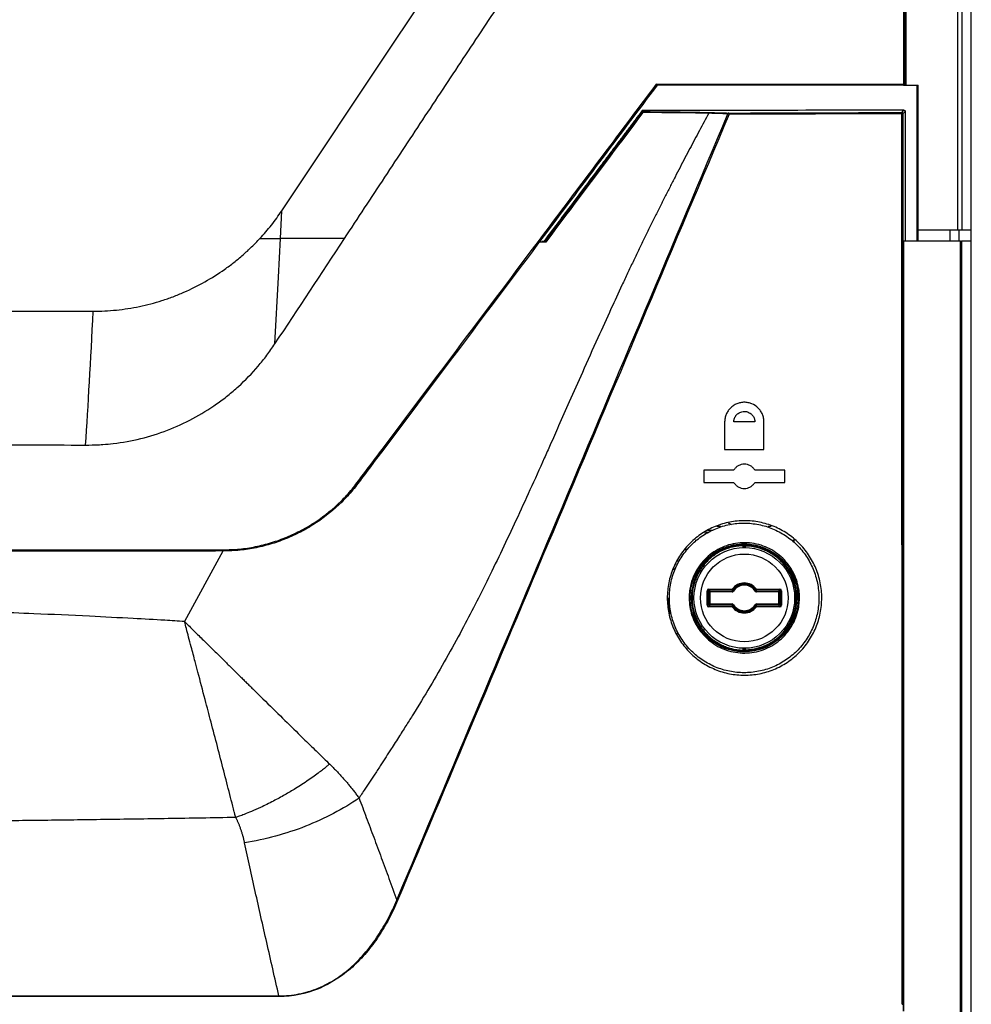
# Model space of a CAD drawing. Header units: millimetres. Extents: x 11 to 939, y -289 to 1138.
# Tile 53 of 86: x 592 to 651, y 389 to 450. Entities that reach past the tile are written whole.
import ezdxf

# ---------------------------------------------------------------- set-up
doc = ezdxf.new("R2010")
doc.units = ezdxf.units.MM

msp = doc.modelspace()

# ---------------------------------------------------------------- linework, layer by layer
at = {"color": 7, "linetype": 'Continuous', "lineweight": 25}
for p, q in [((650.712, 436.724), (650.712, 624.224)), ((646.593, 445.655), (646.538, 445.655)), ((646.613, 445.73), (646.668, 445.73)), ((630.418, 444.099), (630.453, 444.03)), ((646.419, 443.974), (646.559, 444.114)), ((646.634, 444.04), (646.494, 443.899)), ((629.56, 443.298), (629.56, 443.297)), ((608.098, 436.205), (608.186, 437.914)), ((647.421, 436.724), (647.421, 436.042)), ((649.395, 436.724), (649.395, 436.042)), ((649.961, 436.042), (649.961, 436.724)), ((650.712, 436.724), (650.12, 436.724)), ((650.712, 436.042), (650.712, 436.724)), ((624.464, 435.982), (624.063, 435.981)), ((624.232, 436.205), (624.232, 436.205)), ((624.232, 436.042), (624.446, 436.042)), ((650.712, 436.042), (650.111, 436.042)), ((650.712, 224.541), (650.712, 436.042)), ((568.331, 431.719), (596.537, 431.719)), ((635.27, 418.441), (635.013, 418.441)), ((638.373, 418.441), (638.189, 418.441)), ((634.798, 418.191), (634.462, 418.191)), ((633.674, 417.606), (633.724, 417.606)), ((636.642, 417.312), (636.643, 417.262)), ((636.693, 417.261), (636.693, 417.146)), ((636.711, 417.243), (636.693, 417.261)), ((636.711, 417.243), (636.761, 417.243)), ((636.744, 417.311), (636.762, 417.293)), ((639.701, 417.606), (639.751, 417.606)), ((634.414, 413.594), (634.414, 414.49)), ((634.414, 414.49), (634.464, 414.49)), ((634.464, 414.49), (634.514, 414.54)), ((634.464, 414.49), (634.464, 413.594)), ((634.539, 414.415), (634.464, 414.49)), ((634.514, 414.59), (635.968, 414.59)), ((634.514, 414.59), (634.514, 414.54)), ((635.968, 414.54), (634.514, 414.54)), ((634.514, 414.54), (634.589, 414.465)), ((634.539, 413.669), (634.539, 414.415)), ((634.539, 414.415), (634.589, 414.415)), ((634.589, 414.465), (635.962, 414.465)), ((634.589, 414.465), (634.589, 414.415)), ((635.962, 414.415), (634.589, 414.415)), ((634.589, 414.415), (634.589, 413.669)), ((635.962, 414.415), (635.962, 414.465)), ((636.009, 414.561), (635.968, 414.59)), ((635.968, 414.54), (635.968, 414.59)), ((636.047, 414.462), (636.005, 414.489)), ((637.377, 414.462), (637.42, 414.489)), ((637.416, 414.561), (637.456, 414.59)), ((637.456, 414.59), (638.911, 414.59)), ((637.456, 414.59), (637.456, 414.54)), ((638.911, 414.54), (637.456, 414.54)), ((637.462, 414.465), (638.835, 414.465)), ((637.462, 414.465), (637.462, 414.415)), ((638.835, 414.415), (637.462, 414.415)), ((638.835, 414.465), (638.911, 414.54)), ((638.835, 414.465), (638.835, 414.415)), ((638.835, 414.415), (638.885, 414.415)), ((638.835, 413.669), (638.835, 414.415)), ((638.96, 414.49), (638.885, 414.415)), ((638.885, 414.415), (638.885, 413.669)), ((638.911, 414.59), (638.911, 414.54)), ((638.911, 414.54), (638.96, 414.49)), ((639.01, 414.49), (638.96, 414.49)), ((638.96, 413.594), (638.96, 414.49)), ((639.01, 414.49), (639.01, 413.594)), ((634.464, 413.594), (634.414, 413.594)), ((634.464, 413.594), (634.539, 413.669)), ((634.514, 413.544), (634.464, 413.594)), ((634.589, 413.619), (634.514, 413.544)), ((634.514, 413.544), (634.514, 413.494)), ((634.514, 413.544), (635.968, 413.544)), ((635.968, 413.494), (634.514, 413.494)), ((634.589, 413.669), (634.539, 413.669)), ((634.589, 413.669), (634.589, 413.619)), ((634.589, 413.669), (635.962, 413.669)), ((635.962, 413.619), (634.589, 413.619)), ((635.962, 413.619), (635.962, 413.669)), ((635.968, 413.494), (635.968, 413.544)), ((636.009, 413.524), (635.968, 413.494)), ((636.047, 413.622), (636.005, 413.596)), ((637.377, 413.622), (637.42, 413.596)), ((637.416, 413.524), (637.456, 413.494)), ((637.456, 413.544), (637.456, 413.494)), ((637.456, 413.544), (638.911, 413.544)), ((638.911, 413.494), (637.456, 413.494)), ((637.462, 413.669), (637.462, 413.619)), ((637.462, 413.669), (638.835, 413.669)), ((638.835, 413.619), (637.462, 413.619)), ((638.835, 413.669), (638.835, 413.619)), ((638.885, 413.669), (638.835, 413.669)), ((638.911, 413.544), (638.835, 413.619)), ((638.885, 413.669), (638.96, 413.594)), ((638.96, 413.594), (638.911, 413.544)), ((638.911, 413.544), (638.911, 413.494)), ((638.96, 413.594), (639.01, 413.594)), ((638.687, 411.543), (638.873, 411.543)), ((636.643, 410.822), (636.642, 410.772)), ((636.693, 410.938), (636.693, 410.824)), ((636.693, 410.824), (636.711, 410.842)), ((636.761, 410.842), (636.711, 410.842)), ((636.762, 410.792), (636.744, 410.774)), ((646.507, 388.987), (646.507, 388.569))]:
    msp.add_line(p, q, dxfattribs=at)
at = {"color": 8, "linetype": 'Continuous', "lineweight": 25}
for p, q in [((634.268, 418.056), (634.383, 418.056)), ((634.339, 418.106), (634.454, 418.106)), ((633.131, 416.98), (633.131, 417.089)), ((636.643, 417.145), (636.643, 417.262)), ((636.711, 417.146), (636.711, 417.243)), ((636.761, 417.243), (636.761, 417.146)), ((639.794, 417.483), (639.794, 417.649)), ((604.556, 416.935), (602.188, 412.589)), ((632.58, 416.324), (632.659, 416.324)), ((632.351, 415.81), (632.416, 415.81)), ((632.42, 415.824), (632.355, 415.824)), ((632.548, 411.843), (632.615, 411.843)), ((636.643, 410.822), (636.643, 410.939)), ((636.711, 410.842), (636.711, 410.938)), ((636.761, 410.938), (636.761, 410.842))]:
    msp.add_line(p, q, dxfattribs=at)
at = {"color": 7, "linetype": 'Continuous', "lineweight": 25, "flags": 128}
for points in [[(608.186, 437.914), (615.122, 448.301), (620.58, 456.473)], [(647.342, 445.655), (647.342, 444.364), (647.342, 441.571), (647.342, 437.976), (647.342, 436.042)], [(607.763, 429.709), (607.975, 433.811), (608.098, 436.205)]]:
    msp.add_lwpolyline(points, dxfattribs=at)
at = {"color": 7, "linetype": 'Continuous', "lineweight": 25}
for radius in [3.104, 2.704]:
    msp.add_circle((636.712, 414.042), radius, dxfattribs=at)
for centre, radius, start, end in [((646.444, 445.712), 0.11, 328.78229, 9.44735), ((646.538, 445.73), 0.075, 270.00178, 0.00465), ((646.565, 460.29), 14.56, 269.95101, 270.18942), ((635.764, 443.875), 0.0652, 93.75273, 164.47973), ((635.462, 443.167), 0.764, 66.00522, 71.71595), ((635.645, 443.883), 0.129, 352.19502, 26.58004), ((646.321, 443.916), 0.114, 351.25072, 30.49263), ((646.419, 443.899), 0.075, 0.02035, 89.98022), ((646.446, 450.529), 6.63, 269.89177, 270.41511), ((636.712, 414.042), 3.27, 91.22361, 268.77639), ((636.743, 417.261), 0.05, 89.46507, 179.97931), ((636.712, 414.042), 3.251, 270.87955, 89.12045), ((636.712, 414.042), 0.924, 36.39117, 143.60883), ((636.712, 414.042), 0.837, 32.25413, 147.74587), ((636.712, 414.042), 0.874, 36.39117, 143.60883), ((636.712, 414.042), 0.787, 32.25413, 147.74587), ((634.589, 414.415), 0.05, 90.08169, 179.91831), ((635.968, 414.59), 0.05, 269.98585, 323.57115), ((637.456, 414.59), 0.05, 216.42885, 270.01415), ((638.835, 414.415), 0.05, 0.08169, 89.91831), ((636.712, 414.042), 4.688, 179.99056, 192.10338), ((634.589, 413.669), 0.05, 180.08169, 269.91831), ((635.968, 413.494), 0.05, 36.42885, 90.01415), ((636.712, 414.042), 0.924, 216.39117, 323.60883), ((636.712, 414.042), 0.837, 212.25413, 327.74587), ((636.712, 414.042), 0.874, 216.39117, 323.60883), ((636.712, 414.042), 0.787, 212.25413, 327.74587), ((637.456, 413.494), 0.05, 89.98585, 143.57115), ((638.835, 413.669), 0.05, 270.08169, 359.91831), ((636.743, 410.824), 0.05, 180.02069, 270.53493)]:
    msp.add_arc(centre, radius, start, end, dxfattribs=at)
for centre, major_axis, ratio, start_param, end_param in [((634.514, 414.49), (0.0708, -0.0708), 0.998783, 2.356803, 3.926382), ((636.712, 414.425), (0, 0.867), 0.866113, 1.43756, 1.524716), ((636.712, 414.425), (0, 0.867), 0.866113, 4.758469, 4.845625), ((638.91, 414.49), (-0.0708, -0.0708), 0.998783, 2.356803, 3.926382), ((634.514, 413.594), (0.0708, 0.0708), 0.998783, 2.356803, 3.926382), ((636.712, 413.659), (0, 0.867), 0.866113, 1.616877, 1.704033), ((636.712, 413.659), (0, 0.867), 0.866113, 4.579153, 4.666309), ((638.91, 413.594), (-0.0708, 0.0708), 0.998783, 2.356803, 3.926382)]:
    msp.add_ellipse(centre, major_axis=major_axis, ratio=ratio, start_param=start_param, end_param=end_param, dxfattribs=at)
for points, knots in [([(649.881, 436.724), (649.883, 452.319), (649.888, 467.913), (649.905, 499.102), (649.917, 514.696), (649.947, 545.88), (649.965, 561.471), (650.009, 592.65), (650.035, 608.238), (650.063, 623.823)], [0, 0, 0, 0, 0.25, 0.25, 0.5, 0.5, 0.75, 0.75, 1, 1, 1, 1]), ([(650.302, 623.814), (650.274, 608.229), (650.248, 592.643), (650.204, 561.466), (650.186, 545.876), (650.156, 514.693), (650.144, 499.1), (650.127, 467.913), (650.122, 452.318), (650.12, 436.724)], [0, 0, 0, 0, 0.25, 0.25, 0.5, 0.5, 0.75, 0.75, 1, 1, 1, 1]), ([(612.049, 436.205), (612.88, 437.465), (613.712, 438.723), (615.376, 441.241), (616.207, 442.5), (617.869, 445.018), (618.702, 446.275), (620.371, 448.787), (621.205, 450.043), (622.028, 451.307)], [0, 0, 0, 0, 0.25, 0.25, 0.5, 0.5, 0.75, 0.75, 1, 1, 1, 1]), ([(631.331, 445.655), (631.332, 445.656), (631.332, 445.659), (631.332, 445.662), (631.331, 445.665), (631.33, 445.67), (631.328, 445.675), (631.327, 445.68), (631.324, 445.686), (631.322, 445.693), (631.319, 445.7), (631.315, 445.709), (631.311, 445.717), (631.31, 445.721), (631.308, 445.725), (631.306, 445.729), (631.306, 445.729), (631.305, 445.729), (631.305, 445.73)], [0, 0, 0, 0, 0.0000476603, 0.0000476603, 0.0000476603, 0.000095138, 0.000095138, 0.000095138, 0.0001453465, 0.0001453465, 0.0001453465, 0.0002008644, 0.0002008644, 0.0002008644, 0.0002269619, 0.0002269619, 0.0002269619, 0.0002297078, 0.0002297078, 0.0002297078, 0.0002297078]), ([(646.668, 445.73), (646.668, 445.721), (646.667, 445.713), (646.664, 445.705), (646.661, 445.697), (646.657, 445.689), (646.652, 445.683), (646.647, 445.676), (646.64, 445.671), (646.633, 445.666), (646.626, 445.662), (646.618, 445.658), (646.61, 445.657), (646.604, 445.655), (646.599, 445.655), (646.593, 445.655)], [0, 0, 0, 0, 0.0000503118, 0.0000503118, 0.0000503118, 0.0001006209, 0.0001006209, 0.0001006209, 0.0001509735, 0.0001509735, 0.0001509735, 0.0002014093, 0.0002014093, 0.0002014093, 0.0002345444, 0.0002345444, 0.0002345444, 0.0002345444]), ([(634.515, 443.927), (634.419, 443.751), (634.228, 443.395), (633.939, 442.855), (633.646, 442.305), (633.35, 441.744), (633.05, 441.172), (632.746, 440.588), (632.438, 439.993), (632.127, 439.386), (631.812, 438.766), (631.494, 438.134), (631.171, 437.489), (630.846, 436.83), (630.516, 436.158), (630.183, 435.471), (629.847, 434.769), (629.506, 434.053), (629.051, 433.084), (628.439, 431.756), (627.624, 429.965), (626.769, 428.054), (625.965, 426.243), (625.305, 424.755), (624.793, 423.596), (624.209, 422.28), (623.506, 420.721), (622.639, 418.834), (621.787, 417.024), (620.949, 415.295), (620.125, 413.652), (619.262, 411.999), (618.338, 410.31), (617.331, 408.562), (616.505, 407.21), (615.87, 406.205), (615.424, 405.501), (614.894, 404.671), (614.389, 403.888), (613.835, 403.039), (613.419, 402.407), (613.09, 401.915), (612.984, 401.754), (612.95, 401.703)], [0, 0, 0, 0, 0.012655, 0.025537, 0.03865, 0.052, 0.065592, 0.079431, 0.093524, 0.107878, 0.122499, 0.137393, 0.152569, 0.168034, 0.183796, 0.199863, 0.216245, 0.232949, 0.249985, 0.283942, 0.325399, 0.374477, 0.416393, 0.450756, 0.477482, 0.49651, 0.541819, 0.585594, 0.627748, 0.668201, 0.706883, 0.743732, 0.785902, 0.828394, 0.871086, 0.886011, 0.903579, 0.923747, 0.948283, 0.962529, 0.987819, 0.99611, 1, 1, 1, 1]), ([(630.419, 444.1), (630.287, 443.924), (630.018, 443.567), (629.609, 443.024), (629.188, 442.465), (628.755, 441.889), (628.311, 441.298), (627.854, 440.691), (627.073, 439.652), (625.907, 438.101), (624.897, 436.757), (624.36, 436.042)], [0, 0, 0, 0, 0.065547, 0.133051, 0.202513, 0.273936, 0.347322, 0.422673, 0.49999, 0.734035, 1, 1, 1, 1]), ([(624.446, 436.041), (625.447, 437.373), (626.448, 438.705), (628.45, 441.368), (629.451, 442.699), (630.451, 444.027)], [0, 0, 0, 0, 0.5, 0.5, 1, 1, 1, 1]), ([(630.461, 443.971), (629.462, 442.642), (628.463, 441.311), (626.463, 438.647), (625.463, 437.314), (624.464, 435.982)], [0, 0, 0, 0, 0.5, 0.5, 1, 1, 1, 1]), ([(646.559, 444.114), (643.869, 444.112), (641.181, 444.109), (635.802, 444.103), (633.112, 444.101), (630.419, 444.099)], [0, 0, 0, 0, 0.5, 0.5, 1, 1, 1, 1]), ([(630.451, 444.027), (630.45, 444.025), (630.449, 444.021), (630.449, 444.017), (630.45, 444.012), (630.45, 444.006), (630.452, 444), (630.453, 443.993), (630.456, 443.985), (630.459, 443.977), (630.459, 443.975), (630.46, 443.974), (630.461, 443.972), (630.461, 443.972), (630.461, 443.971), (630.461, 443.971)], [0, 0, 0, 0, 0.000052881, 0.000052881, 0.000052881, 0.0001054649, 0.0001054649, 0.0001054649, 0.0001629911, 0.0001629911, 0.0001629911, 0.0001744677, 0.0001744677, 0.0001744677, 0.0001771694, 0.0001771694, 0.0001771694, 0.0001771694]), ([(630.453, 444.03), (630.862, 444.026), (631.26, 444.023), (632.03, 444.015), (632.401, 444.011), (633.112, 444.001), (633.444, 443.996), (634.053, 443.985), (634.33, 443.979), (634.572, 443.973)], [0, 0, 0, 0, 0.25, 0.25, 0.5, 0.5, 0.75, 0.75, 1, 1, 1, 1]), ([(634.514, 443.927), (634.395, 443.93), (634.267, 443.932), (633.997, 443.937), (633.854, 443.94), (633.405, 443.946), (633.079, 443.95), (632.382, 443.957), (632.014, 443.961), (631.255, 443.966), (630.863, 443.969), (630.461, 443.971)], [0, 0, 0, 0, 0.125, 0.125, 0.25, 0.25, 0.5, 0.5, 0.75, 0.75, 1, 1, 1, 1]), ([(635.701, 443.893), (635.674, 443.893), (635.647, 443.894), (635.621, 443.895), (635.513, 443.898), (635.405, 443.901), (635.297, 443.904), (635.036, 443.912), (634.775, 443.919), (634.515, 443.927)], [0, 0, 0, 0, 0.0003, 0.0003, 0.0003, 0.0015, 0.0015, 0.0015, 0.004402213, 0.004402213, 0.004402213, 0.004402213]), ([(646.559, 444.114), (646.568, 444.114), (646.576, 444.113), (646.584, 444.11), (646.592, 444.107), (646.6, 444.103), (646.606, 444.098), (646.613, 444.093), (646.619, 444.086), (646.623, 444.079), (646.628, 444.072), (646.631, 444.064), (646.633, 444.056), (646.634, 444.051), (646.634, 444.045), (646.634, 444.04)], [0, 0, 0, 0, 0.0000505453, 0.0000505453, 0.0000505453, 0.0001010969, 0.0001010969, 0.0001010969, 0.0001515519, 0.0001515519, 0.0001515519, 0.0002018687, 0.0002018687, 0.0002018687, 0.0002345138, 0.0002345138, 0.0002345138, 0.0002345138]), ([(606.837, 436.205), (607.084, 436.471), (607.321, 436.746), (607.77, 437.316), (607.979, 437.615), (608.186, 437.914)], [0, 0, 0, 0, 0.5, 0.5, 1, 1, 1, 1]), ([(650.12, 436.724), (650.117, 436.724), (650.09, 436.724), (650.002, 436.724), (649.943, 436.724), (649.881, 436.724)], [0, 0, 0, 0, 0.5, 0.5, 1, 1, 1, 1]), ([(568.331, 417.003), (573.708, 417.003), (579.084, 417.003), (589.827, 417.002), (595.195, 417.002), (601.225, 417.003), (601.895, 417.003), (602.9, 417.005), (603.234, 417.006), (603.904, 417.009), (604.238, 417.01), (604.908, 417.017), (605.242, 417.028), (605.908, 417.088), (606.24, 417.139), (606.903, 417.275), (607.232, 417.359), (607.875, 417.554), (608.191, 417.667), (608.809, 417.923), (609.112, 418.066), (609.558, 418.303), (609.705, 418.386), (609.996, 418.559), (610.14, 418.65), (610.844, 419.117), (611.363, 419.542), (612.08, 420.247), (612.308, 420.496), (612.631, 420.889), (612.735, 421.024), (612.94, 421.295), (613.043, 421.431), (613.555, 422.111), (613.964, 422.655), (616.011, 425.374), (617.645, 427.55), (620.914, 431.901), (622.548, 434.076), (624.182, 436.25)], [0, 0, 0, 0, 0.25, 0.25, 0.5, 0.5, 0.53125, 0.53125, 0.546875, 0.546875, 0.5625, 0.5625, 0.578125, 0.578125, 0.59375, 0.59375, 0.609375, 0.609375, 0.625, 0.625, 0.640625, 0.640625, 0.648438, 0.648438, 0.65625, 0.65625, 0.6875, 0.6875, 0.703125, 0.703125, 0.710938, 0.710938, 0.71875, 0.71875, 0.75, 0.75, 0.875, 0.875, 1, 1, 1, 1]), ([(624.232, 436.205), (622.597, 434.029), (620.961, 431.852), (617.69, 427.497), (616.054, 425.319), (614.006, 422.597), (613.596, 422.053), (613.084, 421.372), (612.981, 421.236), (612.776, 420.964), (612.671, 420.83), (612.347, 420.437), (612.119, 420.189), (611.401, 419.483), (610.881, 419.058), (610.176, 418.59), (610.032, 418.499), (609.741, 418.325), (609.594, 418.242), (609.148, 418.005), (608.845, 417.861), (608.226, 417.604), (607.911, 417.49), (607.268, 417.293), (606.939, 417.209), (606.276, 417.071), (605.943, 417.019), (605.276, 416.956), (604.942, 416.944), (604.272, 416.936), (603.937, 416.935), (603.267, 416.932), (602.932, 416.931), (601.926, 416.929), (601.256, 416.928), (595.221, 416.927), (589.847, 416.928), (579.094, 416.928), (573.713, 416.928), (568.331, 416.928)], [0, 0, 0, 0, 0.125, 0.125, 0.25, 0.25, 0.28125, 0.28125, 0.289063, 0.289063, 0.296875, 0.296875, 0.3125, 0.3125, 0.34375, 0.34375, 0.351563, 0.351563, 0.359375, 0.359375, 0.375, 0.375, 0.390625, 0.390625, 0.40625, 0.40625, 0.421875, 0.421875, 0.4375, 0.4375, 0.453125, 0.453125, 0.46875, 0.46875, 0.5, 0.5, 0.75, 0.75, 1, 1, 1, 1]), ([(596.537, 431.719), (596.78, 431.722), (597.023, 431.726), (597.506, 431.75), (597.746, 431.769), (598.462, 431.844), (598.935, 431.918), (599.871, 432.114), (600.335, 432.236), (601.022, 432.454), (601.251, 432.533), (601.704, 432.703), (601.93, 432.795), (602.598, 433.086), (603.029, 433.301), (603.865, 433.772), (604.27, 434.027), (604.856, 434.442), (605.048, 434.585), (605.332, 434.807), (605.425, 434.882), (605.611, 435.035), (605.703, 435.113), (605.976, 435.351), (606.154, 435.515), (606.502, 435.853), (606.672, 436.027), (606.837, 436.205)], [0, 0, 0, 0, 0.0625, 0.0625, 0.125, 0.125, 0.25, 0.25, 0.375, 0.375, 0.4375, 0.4375, 0.5, 0.5, 0.625, 0.625, 0.75, 0.75, 0.8125, 0.8125, 0.84375, 0.84375, 0.875, 0.875, 0.9375, 0.9375, 1, 1, 1, 1]), ([(606.837, 436.205), (606.893, 436.205), (607.003, 436.205), (607.166, 436.205), (607.325, 436.205), (607.523, 436.205), (607.781, 436.203), (607.986, 436.204), (608.098, 436.205)], [0, 0, 0, 0, 0.130895, 0.258633, 0.383172, 0.504306, 0.728133, 1, 1, 1, 1]), ([(612.049, 436.205), (611.877, 436.205), (611.535, 436.205), (611.025, 436.205), (610.522, 436.204), (610.025, 436.204), (609.535, 436.204), (609.05, 436.205), (608.572, 436.205), (608.255, 436.205), (608.098, 436.205)], [0, 0, 0, 0, 0.129772, 0.258205, 0.385283, 0.510991, 0.63532, 0.758262, 0.87982, 1, 1, 1, 1]), ([(624.232, 436.205), (624.232, 436.206), (624.228, 436.211), (624.21, 436.228), (624.196, 436.239), (624.182, 436.25)], [0, 0, 0, 0, 0.5, 0.5, 1, 1, 1, 1]), ([(624.446, 436.041), (624.445, 436.04), (624.445, 436.037), (624.445, 436.033), (624.446, 436.03), (624.447, 436.025), (624.449, 436.019), (624.451, 436.013), (624.453, 436.006), (624.456, 435.999), (624.458, 435.994), (624.461, 435.988), (624.463, 435.983), (624.463, 435.983), (624.463, 435.982), (624.464, 435.982)], [0, 0, 0, 0, 0.0000507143, 0.0000507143, 0.0000507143, 0.0001011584, 0.0001011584, 0.0001011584, 0.0001559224, 0.0001559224, 0.0001559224, 0.0001930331, 0.0001930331, 0.0001930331, 0.0001957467, 0.0001957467, 0.0001957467, 0.0001957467]), ([(650.04, 436.042), (649.458, 436.042), (648.294, 436.042), (647.131, 436.042), (646.549, 436.042)], [0, 0, 0, 0, 0.5, 1, 1, 1, 1]), ([(650.222, 224.957), (650.19, 242.541), (650.162, 260.126), (650.114, 295.301), (650.095, 312.89), (650.065, 348.072), (650.054, 365.666), (650.04, 400.853), (650.038, 418.448), (650.04, 436.042)], [0, 0, 0, 0, 0.25, 0.25, 0.5, 0.5, 0.75, 0.75, 1, 1, 1, 1]), ([(650.04, 436.042), (650.048, 436.042), (650.057, 436.042), (650.064, 436.042), (650.072, 436.042), (650.08, 436.042), (650.086, 436.042), (650.092, 436.042), (650.098, 436.042), (650.102, 436.042), (650.106, 436.042), (650.109, 436.042), (650.11, 436.042), (650.111, 436.042), (650.111, 436.042), (650.111, 436.042)], [0, 0, 0, 0, 0.0000503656, 0.0000503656, 0.0000503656, 0.0001007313, 0.0001007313, 0.0001007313, 0.000151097, 0.000151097, 0.000151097, 0.0002014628, 0.0002014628, 0.0002014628, 0.0002202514, 0.0002202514, 0.0002202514, 0.0002202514]), ([(650.111, 436.042), (650.11, 418.448), (650.112, 400.854), (650.126, 365.667), (650.137, 348.074), (650.167, 312.892), (650.186, 295.303), (650.234, 260.128), (650.262, 242.543), (650.294, 224.96)], [0, 0, 0, 0, 0.25, 0.25, 0.5, 0.5, 0.75, 0.75, 1, 1, 1, 1]), ([(596.067, 423.467), (596.356, 423.47), (596.717, 423.475), (597.292, 423.51), (598.148, 423.594), (599.495, 423.837), (601.143, 424.353), (602.716, 425.069), (603.942, 425.823), (604.749, 426.429), (605.195, 426.798), (605.844, 427.37), (606.547, 428.097), (607.273, 428.994), (607.6, 429.471), (607.763, 429.709)], [0.0000093, 0.0000093, 0.0000093, 0.0000093, 0.0627737, 0.078397, 0.1252019, 0.2496463, 0.3750057, 0.4996666, 0.6241953, 0.6870412, 0.7185384, 0.7499046, 0.874618, 0.9373889, 1, 1, 1, 1]), ([(637.925, 424.892), (637.925, 424.973), (637.917, 425.052), (637.885, 425.208), (637.862, 425.286), (637.8, 425.433), (637.763, 425.503), (637.674, 425.635), (637.623, 425.697), (637.455, 425.864), (637.32, 425.953), (637.102, 426.043), (637.026, 426.066), (636.87, 426.097), (636.792, 426.105), (636.635, 426.105), (636.555, 426.097), (636.401, 426.067), (636.326, 426.044), (636.18, 425.984), (636.109, 425.947), (635.977, 425.86), (635.916, 425.81), (635.802, 425.697), (635.751, 425.636), (635.663, 425.505), (635.624, 425.434), (635.563, 425.286), (635.539, 425.21), (635.508, 425.054), (635.5, 424.973), (635.5, 424.892)], [0, 0, 0, 0, 0.0625, 0.0625, 0.125, 0.125, 0.1875, 0.1875, 0.25, 0.25, 0.375, 0.375, 0.4375, 0.4375, 0.5, 0.5, 0.5625, 0.5625, 0.625, 0.625, 0.6875, 0.6875, 0.75, 0.75, 0.8125, 0.8125, 0.875, 0.875, 0.9375, 0.9375, 1, 1, 1, 1]), ([(636.063, 424.892), (636.063, 424.91), (636.064, 424.947), (636.071, 425.002), (636.083, 425.056), (636.1, 425.11), (636.121, 425.163), (636.147, 425.215), (636.179, 425.264), (636.214, 425.311), (636.29, 425.393), (636.447, 425.504), (636.701, 425.561), (636.927, 425.516), (637.076, 425.435), (637.169, 425.358), (637.242, 425.273), (637.296, 425.183), (637.334, 425.088), (637.357, 424.99), (637.36, 424.925), (637.362, 424.892)], [0, 0, 0, 0, 0.026661, 0.053612, 0.080859, 0.108406, 0.136259, 0.164425, 0.192906, 0.22171, 0.250839, 0.358307, 0.499776, 0.624375, 0.69052, 0.749576, 0.802427, 0.853868, 0.903924, 0.952625, 1, 1, 1, 1]), ([(637.362, 424.892), (637.145, 424.892), (636.712, 424.892), (636.279, 424.892), (636.063, 424.892)], [0, 0, 0, 0, 0.499928, 1, 1, 1, 1]), ([(568.331, 423.541), (569.488, 423.541), (571.803, 423.541), (575.275, 423.537), (578.746, 423.531), (582.215, 423.523), (585.682, 423.513), (589.147, 423.5), (592.609, 423.485), (594.914, 423.473), (596.067, 423.467)], [0.5, 0.5, 0.5, 0.5, 0.5625, 0.625, 0.6875, 0.75, 0.8125, 0.875, 0.9375, 1, 1, 1, 1]), ([(637.362, 421.917), (637.328, 421.975), (637.289, 422.027), (637.196, 422.119), (637.143, 422.16), (637.03, 422.224), (636.969, 422.25), (636.843, 422.283), (636.778, 422.292), (636.647, 422.292), (636.583, 422.284), (636.456, 422.25), (636.395, 422.225), (636.282, 422.16), (636.229, 422.12), (636.136, 422.027), (636.096, 421.975), (636.063, 421.917)], [0, 0, 0, 0, 0.125, 0.125, 0.25, 0.25, 0.375, 0.375, 0.5, 0.5, 0.625, 0.625, 0.75, 0.75, 0.875, 0.875, 1, 1, 1, 1]), ([(636.063, 421.167), (636.096, 421.11), (636.136, 421.058), (636.229, 420.965), (636.281, 420.925), (636.394, 420.86), (636.456, 420.834), (636.581, 420.801), (636.646, 420.792), (636.777, 420.792), (636.842, 420.801), (636.968, 420.834), (637.029, 420.859), (637.142, 420.924), (637.195, 420.965), (637.288, 421.057), (637.328, 421.109), (637.362, 421.167)], [0, 0, 0, 0, 0.125, 0.125, 0.25, 0.25, 0.375, 0.375, 0.5, 0.5, 0.625, 0.625, 0.75, 0.75, 0.875, 0.875, 1, 1, 1, 1]), ([(631.962, 414.042), (631.962, 414.2), (631.97, 414.358), (632.001, 414.674), (632.025, 414.83), (632.118, 415.291), (632.21, 415.59), (632.391, 416.024), (632.46, 416.168), (632.609, 416.444), (632.69, 416.578), (632.952, 416.965), (633.151, 417.206), (633.599, 417.649), (633.841, 417.844), (634.229, 418.1), (634.362, 418.18), (634.638, 418.325), (634.781, 418.392), (635.212, 418.568), (635.508, 418.656), (635.963, 418.745), (636.118, 418.768), (636.428, 418.797), (636.583, 418.804), (637.045, 418.803), (637.352, 418.773), (637.809, 418.682), (637.961, 418.643), (638.257, 418.554), (638.547, 418.45), (638.826, 418.318), (639.099, 418.173), (639.233, 418.093), (639.623, 417.833), (639.863, 417.638), (640.192, 417.31), (640.297, 417.196), (640.497, 416.954), (640.591, 416.828), (640.852, 416.439), (641, 416.166), (641.18, 415.733), (641.234, 415.585), (641.326, 415.283), (641.365, 415.13), (641.458, 414.667), (641.489, 414.35), (641.488, 413.724), (641.457, 413.413), (641.364, 412.949), (641.325, 412.795), (641.233, 412.495), (641.127, 412.201), (640.992, 411.919), (640.844, 411.643), (640.762, 411.508), (640.498, 411.117), (640.3, 410.878), (639.858, 410.44), (639.612, 410.24), (639.095, 409.898), (638.822, 409.753), (638.39, 409.576), (638.242, 409.524), (637.945, 409.435), (637.795, 409.398), (637.342, 409.309), (637.034, 409.278), (636.41, 409.279), (636.103, 409.309), (635.65, 409.399), (635.5, 409.436), (635.203, 409.526), (635.055, 409.578), (634.624, 409.755), (634.352, 409.9), (633.835, 410.243), (633.59, 410.442), (633.149, 410.88), (632.951, 411.119), (632.688, 411.508), (632.606, 411.644), (632.457, 411.92), (632.39, 412.06), (632.21, 412.492), (632.118, 412.791), (631.993, 413.412), (631.962, 413.725), (631.962, 414.042)], [0, 0, 0, 0, 0.015625, 0.015625, 0.03125, 0.03125, 0.0625, 0.0625, 0.078125, 0.078125, 0.09375, 0.09375, 0.125, 0.125, 0.15625, 0.15625, 0.171875, 0.171875, 0.1875, 0.1875, 0.21875, 0.21875, 0.234375, 0.234375, 0.25, 0.25, 0.28125, 0.28125, 0.296875, 0.296875, 0.3125, 0.328125, 0.328125, 0.34375, 0.34375, 0.375, 0.375, 0.390625, 0.390625, 0.40625, 0.40625, 0.4375, 0.4375, 0.453125, 0.453125, 0.46875, 0.46875, 0.5, 0.5, 0.53125, 0.53125, 0.546875, 0.546875, 0.5625, 0.578125, 0.578125, 0.59375, 0.59375, 0.625, 0.625, 0.65625, 0.65625, 0.6875, 0.6875, 0.703125, 0.703125, 0.71875, 0.71875, 0.75, 0.75, 0.78125, 0.78125, 0.796875, 0.796875, 0.8125, 0.8125, 0.84375, 0.84375, 0.875, 0.875, 0.90625, 0.90625, 0.921875, 0.921875, 0.9375, 0.9375, 0.96875, 0.96875, 1, 1, 1, 1]), ([(632.088, 414.042), (632.088, 413.735), (632.118, 413.433), (632.207, 412.989), (632.244, 412.842), (632.333, 412.55), (632.385, 412.406), (632.561, 411.985), (632.704, 411.72), (633.041, 411.219), (633.237, 410.982), (633.664, 410.558), (633.896, 410.368), (634.273, 410.118), (634.404, 410.04), (634.67, 409.899), (634.805, 409.835), (635.219, 409.665), (635.507, 409.577), (636.099, 409.46), (636.397, 409.431), (636.844, 409.431), (636.993, 409.438), (637.293, 409.467), (637.443, 409.489), (637.885, 409.576), (638.171, 409.661), (638.587, 409.832), (638.724, 409.896), (638.992, 410.038), (639.121, 410.115), (639.496, 410.364), (639.73, 410.553), (640.053, 410.874), (640.156, 410.986), (640.349, 411.219), (640.529, 411.461), (640.686, 411.719), (640.83, 411.987), (640.896, 412.125), (641.072, 412.547), (641.161, 412.836), (641.28, 413.431), (641.311, 413.739), (641.311, 414.349), (641.28, 414.657), (641.16, 415.251), (641.072, 415.54), (640.896, 415.96), (640.83, 416.099), (640.686, 416.366), (640.608, 416.495), (640.356, 416.869), (640.165, 417.101), (639.734, 417.53), (639.501, 417.719), (639.127, 417.967), (638.999, 418.044), (638.733, 418.185), (638.596, 418.25), (638.179, 418.422), (637.893, 418.508), (637.307, 418.625), (637.004, 418.655), (636.406, 418.656), (636.109, 418.627), (635.666, 418.541), (635.518, 418.504), (635.23, 418.418), (635.089, 418.368), (634.673, 418.197), (634.407, 418.057), (633.9, 417.721), (633.667, 417.531), (633.346, 417.213), (633.244, 417.101), (633.05, 416.867), (632.958, 416.744), (632.704, 416.367), (632.561, 416.101), (632.385, 415.68), (632.333, 415.536), (632.244, 415.244), (632.207, 415.097), (632.118, 414.651), (632.088, 414.349), (632.088, 414.042)], [0, 0, 0, 0, 0.03125, 0.03125, 0.046875, 0.046875, 0.0625, 0.0625, 0.09375, 0.09375, 0.125, 0.125, 0.15625, 0.15625, 0.171875, 0.171875, 0.1875, 0.1875, 0.21875, 0.21875, 0.25, 0.25, 0.265625, 0.265625, 0.28125, 0.28125, 0.3125, 0.3125, 0.328125, 0.328125, 0.34375, 0.34375, 0.375, 0.375, 0.390625, 0.390625, 0.40625, 0.421875, 0.421875, 0.4375, 0.4375, 0.46875, 0.46875, 0.5, 0.5, 0.53125, 0.53125, 0.5625, 0.5625, 0.578125, 0.578125, 0.59375, 0.59375, 0.625, 0.625, 0.65625, 0.65625, 0.671875, 0.671875, 0.6875, 0.6875, 0.71875, 0.71875, 0.75, 0.75, 0.78125, 0.78125, 0.796875, 0.796875, 0.8125, 0.8125, 0.84375, 0.84375, 0.875, 0.875, 0.890625, 0.890625, 0.90625, 0.90625, 0.9375, 0.9375, 0.953125, 0.953125, 0.96875, 0.96875, 1, 1, 1, 1]), ([(635.716, 418.682), (635.748, 418.664), (635.812, 418.627), (635.875, 418.59), (635.907, 418.571)], [0, 0, 0, 0, 0.500224, 1, 1, 1, 1]), ([(640.109, 414.219), (640.118, 413.938), (640.103, 413.654), (640.048, 413.379), (639.974, 413.008), (639.836, 412.645), (639.644, 412.32), (639.643, 412.317), (639.641, 412.315), (639.639, 412.312), (639.442, 411.979), (639.185, 411.678), (638.889, 411.432), (638.591, 411.184), (638.246, 410.985), (637.883, 410.852), (637.52, 410.719), (637.129, 410.648), (636.743, 410.644), (636.36, 410.641), (635.971, 410.704), (635.608, 410.828), (635.25, 410.951), (634.908, 411.137), (634.61, 411.372), (634.315, 411.604), (634.055, 411.889), (633.851, 412.206), (633.649, 412.521), (633.496, 412.875), (633.407, 413.24), (633.324, 413.58), (633.294, 413.939), (633.319, 414.289), (633.338, 414.55), (633.387, 414.811), (633.465, 415.06), (633.579, 415.425), (633.757, 415.775), (633.985, 416.08), (634.216, 416.39), (634.504, 416.663), (634.824, 416.876), (635.147, 417.092), (635.512, 417.253), (635.887, 417.347), (636.262, 417.44), (636.658, 417.47), (637.042, 417.432), (637.423, 417.395), (637.802, 417.292), (638.149, 417.13), (638.491, 416.971), (638.811, 416.751), (639.083, 416.487), (639.357, 416.22), (639.59, 415.901), (639.761, 415.557), (639.923, 415.229), (640.033, 414.87), (640.085, 414.507), (640.099, 414.412), (640.105, 414.315), (640.109, 414.219)], [0, 0, 0, 0, 0.00168313, 0.00168313, 0.00168313, 0.00396726, 0.00396726, 0.00396726, 0.00398781, 0.00398781, 0.00398781, 0.00632781, 0.00632781, 0.00632781, 0.00869114, 0.00869114, 0.00869114, 0.01105724, 0.01105724, 0.01105724, 0.01340554, 0.01340554, 0.01340554, 0.01572071, 0.01572071, 0.01572071, 0.01800572, 0.01800572, 0.01800572, 0.02027547, 0.02027547, 0.02027547, 0.02239229, 0.02239229, 0.02239229, 0.02395872, 0.02395872, 0.02395872, 0.0262688, 0.0262688, 0.0262688, 0.0286116, 0.0286116, 0.0286116, 0.03097809, 0.03097809, 0.03097809, 0.03334317, 0.03334317, 0.03334317, 0.03568554, 0.03568554, 0.03568554, 0.03799308, 0.03799308, 0.03799308, 0.04032511, 0.04032511, 0.04032511, 0.04253742, 0.04253742, 0.04253742, 0.04311336, 0.04311336, 0.04311336, 0.04311336]), ([(640.02, 414.217), (640.018, 414.272), (640.016, 414.328), (640.006, 414.437), (639.998, 414.492), (639.972, 414.656), (639.95, 414.763), (639.869, 415.081), (639.795, 415.286), (639.604, 415.683), (639.491, 415.87), (639.296, 416.13), (639.226, 416.213), (639.08, 416.374), (639.001, 416.451), (638.758, 416.67), (638.584, 416.797), (638.212, 417.018), (638.013, 417.111), (637.607, 417.255), (637.398, 417.307), (637.077, 417.354), (636.968, 417.365), (636.751, 417.375), (636.644, 417.375), (636.321, 417.36), (636.108, 417.328), (635.684, 417.223), (635.481, 417.15), (635.188, 417.013), (635.092, 416.962), (634.905, 416.851), (634.813, 416.79), (634.55, 416.596), (634.389, 416.451), (634.096, 416.129), (633.963, 415.951), (633.738, 415.577), (633.644, 415.381), (633.532, 415.07), (633.5, 414.964), (633.446, 414.75), (633.425, 414.643), (633.377, 414.316), (633.366, 414.093), (633.389, 413.656), (633.422, 413.439), (633.531, 413.011), (633.605, 412.806), (633.746, 412.512), (633.798, 412.416), (633.912, 412.228), (633.974, 412.137), (634.17, 411.875), (634.317, 411.716), (634.56, 411.498), (634.645, 411.429), (634.821, 411.3), (634.911, 411.24), (635.19, 411.075), (635.385, 410.983), (635.796, 410.838), (636.006, 410.786), (636.325, 410.74), (636.432, 410.729), (636.648, 410.719), (636.758, 410.719), (637.082, 410.735), (637.295, 410.767), (637.713, 410.871), (637.921, 410.945), (638.312, 411.129), (638.497, 411.24), (638.76, 411.433), (638.845, 411.503), (639.008, 411.649), (639.085, 411.726), (639.304, 411.966), (639.434, 412.14), (639.662, 412.518), (639.756, 412.715), (639.866, 413.023), (639.898, 413.128), (639.952, 413.341), (639.973, 413.45), (639.999, 413.613), (640.007, 413.668), (640.017, 413.749), (640.021, 413.777), (640.025, 413.818), (640.026, 413.831), (640.026, 413.859), (640.026, 413.873), (640.025, 413.997), (640.024, 414.107), (640.02, 414.217)], [0, 0, 0, 0, 0.007813, 0.007813, 0.015625, 0.015625, 0.03125, 0.03125, 0.0625, 0.0625, 0.09375, 0.09375, 0.109375, 0.109375, 0.125, 0.125, 0.15625, 0.15625, 0.1875, 0.1875, 0.21875, 0.21875, 0.234375, 0.234375, 0.25, 0.25, 0.28125, 0.28125, 0.3125, 0.3125, 0.328125, 0.328125, 0.34375, 0.34375, 0.375, 0.375, 0.40625, 0.40625, 0.4375, 0.4375, 0.453125, 0.453125, 0.46875, 0.46875, 0.5, 0.5, 0.53125, 0.53125, 0.5625, 0.5625, 0.578125, 0.578125, 0.59375, 0.59375, 0.625, 0.625, 0.640625, 0.640625, 0.65625, 0.65625, 0.6875, 0.6875, 0.71875, 0.71875, 0.734375, 0.734375, 0.75, 0.75, 0.78125, 0.78125, 0.8125, 0.8125, 0.84375, 0.84375, 0.859375, 0.859375, 0.875, 0.875, 0.90625, 0.90625, 0.9375, 0.9375, 0.953125, 0.953125, 0.96875, 0.96875, 0.976563, 0.976563, 0.980469, 0.980469, 0.982422, 0.982422, 0.984375, 0.984375, 1, 1, 1, 1]), ([(636.643, 417.262), (636.605, 417.261), (636.527, 417.258), (636.411, 417.249), (636.295, 417.236), (636.18, 417.219), (636.003, 417.186), (635.765, 417.126), (635.471, 417.019), (635.185, 416.884), (634.815, 416.66), (634.395, 416.31), (633.987, 415.799), (633.696, 415.229), (633.528, 414.636), (633.474, 414.042), (633.528, 413.448), (633.696, 412.856), (633.987, 412.285), (634.395, 411.774), (634.815, 411.424), (635.185, 411.201), (635.471, 411.065), (635.765, 410.959), (636.027, 410.892), (636.256, 410.852), (636.449, 410.83), (636.579, 410.825), (636.643, 410.822)], [0, 0, 0, 0, 0.0117037, 0.0233826, 0.035052, 0.0467272, 0.0584234, 0.0893178, 0.1202388, 0.1523839, 0.1845556, 0.2501152, 0.3156748, 0.3799115, 0.4416558, 0.5000028, 0.5583497, 0.620094, 0.6843307, 0.7498903, 0.8154499, 0.847595, 0.8797667, 0.9106612, 0.9415821, 0.9610494, 0.9804984, 1, 1, 1, 1]), ([(636.744, 417.311), (636.743, 417.311), (636.742, 417.311), (636.736, 417.311), (636.727, 417.312), (636.718, 417.312), (636.703, 417.312), (636.681, 417.313), (636.655, 417.312), (636.642, 417.312)], [0, 0, 0, 0, 0.126145, 0.24797, 0.370508, 0.498712, 0.508074, 0.755168, 1, 1, 1, 1]), ([(636.693, 417.261), (636.693, 417.261), (636.692, 417.261), (636.685, 417.262), (636.677, 417.262), (636.667, 417.262), (636.658, 417.262), (636.651, 417.262), (636.646, 417.262), (636.643, 417.262)], [0, 0, 0, 0, 0.200112, 0.381184, 0.543183, 0.686078, 0.809851, 0.914489, 1, 1, 1, 1]), ([(636.711, 417.243), (636.711, 417.244), (636.711, 417.248), (636.712, 417.254), (636.716, 417.265), (636.724, 417.278), (636.741, 417.29), (636.754, 417.292), (636.762, 417.293)], [0, 0, 0, 0, 0.06175, 0.124417, 0.251167, 0.500953, 0.693554, 1, 1, 1, 1]), ([(636.762, 417.293), (636.762, 417.292), (636.762, 417.287), (636.762, 417.268), (636.761, 417.256), (636.761, 417.243)], [0, 0, 0, 0, 0.5, 0.5, 1, 1, 1, 1]), ([(636.761, 410.842), (636.8, 410.843), (636.878, 410.845), (636.993, 410.853), (637.109, 410.865), (637.224, 410.882), (637.401, 410.914), (637.638, 410.973), (637.932, 411.077), (638.218, 411.212), (638.588, 411.433), (639.009, 411.781), (639.417, 412.29), (639.708, 412.859), (639.877, 413.45), (639.931, 414.042), (639.877, 414.634), (639.708, 415.226), (639.417, 415.795), (639.009, 416.304), (638.588, 416.651), (638.218, 416.873), (637.932, 417.007), (637.638, 417.111), (637.376, 417.177), (637.148, 417.215), (636.955, 417.236), (636.826, 417.241), (636.761, 417.243)], [0, 0, 0, 0, 0.011698, 0.023371, 0.035034, 0.046702, 0.058391, 0.089283, 0.1202, 0.152353, 0.184531, 0.250116, 0.315701, 0.379951, 0.441688, 0.500003, 0.558317, 0.620055, 0.684305, 0.749889, 0.815474, 0.847626, 0.879805, 0.910696, 0.941614, 0.96107, 0.980508, 1, 1, 1, 1]), ([(636.005, 414.489), (636.004, 414.488), (636.004, 414.488), (636.004, 414.487), (636.002, 414.485), (636.001, 414.483), (635.999, 414.482), (635.996, 414.478), (635.993, 414.475), (635.988, 414.473), (635.984, 414.47), (635.978, 414.468), (635.973, 414.466), (635.969, 414.466), (635.966, 414.465), (635.962, 414.465)], [0, 0, 0, 0, 0.0000035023, 0.0000035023, 0.0000035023, 0.0000175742, 0.0000175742, 0.0000175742, 0.0000461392, 0.0000461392, 0.0000461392, 0.0000802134, 0.0000802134, 0.0000802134, 0.000101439, 0.000101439, 0.000101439, 0.000101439]), ([(636.009, 414.561), (636.008, 414.56), (636.008, 414.559), (636.008, 414.557), (636.008, 414.553), (636.007, 414.548), (636.007, 414.544), (636.006, 414.526), (636.005, 414.507), (636.005, 414.489)], [0, 0, 0, 0, 0.0002, 0.0002, 0.0002, 0.001, 0.001, 0.001, 0.004305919, 0.004305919, 0.004305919, 0.004305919]), ([(637.42, 414.489), (637.42, 414.49), (637.42, 414.491), (637.42, 414.492), (637.42, 414.496), (637.419, 414.501), (637.419, 414.505), (637.419, 414.524), (637.418, 414.542), (637.416, 414.561)], [0, 0, 0, 0, 0.0002, 0.0002, 0.0002, 0.001, 0.001, 0.001, 0.004305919, 0.004305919, 0.004305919, 0.004305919]), ([(637.462, 414.465), (637.461, 414.465), (637.461, 414.465), (637.46, 414.465), (637.458, 414.465), (637.456, 414.466), (637.453, 414.466), (637.449, 414.467), (637.444, 414.468), (637.44, 414.47), (637.435, 414.473), (637.43, 414.476), (637.426, 414.48), (637.424, 414.483), (637.422, 414.486), (637.42, 414.489)], [0, 0, 0, 0, 0.000003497, 0.000003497, 0.000003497, 0.0000175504, 0.0000175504, 0.0000175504, 0.0000460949, 0.0000460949, 0.0000460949, 0.0000801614, 0.0000801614, 0.0000801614, 0.0001014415, 0.0001014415, 0.0001014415, 0.0001014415]), ([(602.188, 412.589), (601.785, 412.614), (600.731, 412.677), (598.778, 412.787), (596.081, 412.926), (592.396, 413.093), (588.04, 413.256), (583.173, 413.395), (578.285, 413.493), (573.442, 413.55), (568.386, 413.572), (562.984, 413.553), (557.416, 413.483), (552.481, 413.375), (548.613, 413.26), (544.999, 413.131), (541.65, 412.989), (538.465, 412.831), (536.15, 412.704), (534.808, 412.624), (534.237, 412.589)], [0, 0, 0, 0, 0.017816, 0.046592, 0.086321, 0.136995, 0.20935, 0.278658, 0.351851, 0.425033, 0.492379, 0.574967, 0.66336, 0.738103, 0.792761, 0.83409, 0.897691, 0.940668, 0.974773, 1, 1, 1, 1]), ([(635.962, 413.619), (635.963, 413.619), (635.964, 413.619), (635.964, 413.619), (635.966, 413.619), (635.969, 413.619), (635.971, 413.618), (635.976, 413.617), (635.98, 413.616), (635.985, 413.614), (635.99, 413.611), (635.994, 413.608), (635.998, 413.604), (636.001, 413.601), (636.003, 413.599), (636.005, 413.596)], [0, 0, 0, 0, 0.0000034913, 0.0000034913, 0.0000034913, 0.0000175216, 0.0000175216, 0.0000175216, 0.0000460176, 0.0000460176, 0.0000460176, 0.0000800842, 0.0000800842, 0.0000800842, 0.0001014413, 0.0001014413, 0.0001014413, 0.0001014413]), ([(636.005, 413.596), (636.005, 413.595), (636.005, 413.593), (636.005, 413.592), (636.005, 413.588), (636.005, 413.583), (636.005, 413.579), (636.006, 413.56), (636.007, 413.542), (636.009, 413.524)], [0, 0, 0, 0, 0.0002, 0.0002, 0.0002, 0.001, 0.001, 0.001, 0.004305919, 0.004305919, 0.004305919, 0.004305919]), ([(637.416, 413.524), (637.416, 413.525), (637.416, 413.526), (637.416, 413.527), (637.417, 413.531), (637.417, 413.536), (637.417, 413.54), (637.419, 413.559), (637.419, 413.577), (637.42, 413.596)], [0, 0, 0, 0, 0.0002, 0.0002, 0.0002, 0.001, 0.001, 0.001, 0.004305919, 0.004305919, 0.004305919, 0.004305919]), ([(637.42, 413.596), (637.42, 413.596), (637.42, 413.597), (637.421, 413.597), (637.422, 413.599), (637.423, 413.601), (637.425, 413.603), (637.428, 413.606), (637.432, 413.609), (637.436, 413.612), (637.441, 413.615), (637.446, 413.617), (637.451, 413.618), (637.455, 413.619), (637.458, 413.619), (637.462, 413.619)], [0, 0, 0, 0, 0.0000034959, 0.0000034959, 0.0000034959, 0.0000175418, 0.0000175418, 0.0000175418, 0.0000460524, 0.0000460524, 0.0000460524, 0.0000801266, 0.0000801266, 0.0000801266, 0.0001014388, 0.0001014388, 0.0001014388, 0.0001014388]), ([(602.188, 412.589), (602.288, 412.49), (602.486, 412.294), (602.779, 412.003), (603.066, 411.719), (603.347, 411.442), (603.62, 411.172), (603.887, 410.909), (604.147, 410.653), (604.399, 410.404), (604.645, 410.162), (604.883, 409.928), (605.114, 409.7), (605.337, 409.48), (605.554, 409.267), (605.763, 409.062), (605.964, 408.863), (606.159, 408.672), (606.346, 408.487), (606.526, 408.31), (606.699, 408.14), (607.225, 407.623), (608.066, 406.799), (608.978, 405.905), (609.614, 405.283), (610.015, 404.892), (610.402, 404.515), (610.776, 404.15), (611.019, 403.914), (611.139, 403.797)], [0, 0, 0, 0, 0.032532, 0.064375, 0.095517, 0.125944, 0.155645, 0.184612, 0.212838, 0.240314, 0.267037, 0.293003, 0.318209, 0.342654, 0.366337, 0.389259, 0.41142, 0.432821, 0.453464, 0.473351, 0.492486, 0.51087, 0.648097, 0.773519, 0.821125, 0.867576, 0.91287, 0.957009, 1, 1, 1, 1]), ([(605.35, 400.504), (605.347, 400.506), (605.341, 400.512), (605.338, 400.527), (605.336, 400.553), (605.326, 400.59), (605.311, 400.633), (605.295, 400.691), (605.279, 400.765), (605.233, 400.941), (605.135, 401.324), (604.92, 402.159), (604.482, 403.864), (603.971, 405.827), (603.433, 407.871), (603.105, 409.119), (602.819, 410.204), (602.628, 410.925), (602.449, 411.603), (602.311, 412.124), (602.227, 412.444), (602.188, 412.589)], [0, 0, 0, 0, 0.000967, 0.001933, 0.003958, 0.007874, 0.011736, 0.015623, 0.023458, 0.031276, 0.062522, 0.125024, 0.250038, 0.499999, 0.613338, 0.749995, 0.802236, 0.874993, 0.92338, 0.965057, 1, 1, 1, 1]), ([(636.643, 410.822), (636.648, 410.822), (636.658, 410.822), (636.673, 410.822), (636.689, 410.823), (636.692, 410.823), (636.693, 410.824)], [0, 0, 0, 0, 0.162723, 0.383904, 0.663175, 1, 1, 1, 1]), ([(636.762, 410.792), (636.758, 410.792), (636.749, 410.792), (636.739, 410.797), (636.732, 410.801), (636.723, 410.809), (636.716, 410.819), (636.712, 410.83), (636.711, 410.837), (636.711, 410.84), (636.711, 410.842)], [0, 0, 0, 0, 0.168266, 0.30781, 0.41856, 0.500458, 0.74954, 0.875933, 0.938424, 1, 1, 1, 1]), ([(636.762, 410.792), (636.762, 410.792), (636.762, 410.797), (636.762, 410.816), (636.762, 410.829), (636.761, 410.842)], [0, 0, 0, 0, 0.5, 0.5, 1, 1, 1, 1]), ([(611.139, 403.797), (611.083, 403.752), (610.958, 403.649), (610.745, 403.48), (610.484, 403.28), (610.171, 403.049), (609.688, 402.709), (609.087, 402.317), (608.367, 401.889), (607.646, 401.497), (606.954, 401.159), (606.352, 400.893), (605.913, 400.713), (605.592, 400.591), (605.418, 400.528), (605.35, 400.504)], [0, 0, 0, 0, 0.032433, 0.073282, 0.122679, 0.180752, 0.247603, 0.387517, 0.500515, 0.620228, 0.753167, 0.844439, 0.915717, 0.967432, 1, 1, 1, 1]), ([(611.139, 403.797), (611.198, 403.739), (611.317, 403.623), (611.491, 403.446), (611.664, 403.265), (611.834, 403.081), (612.002, 402.893), (612.168, 402.702), (612.331, 402.508), (612.491, 402.311), (612.647, 402.111), (612.801, 401.908), (612.9, 401.771), (612.95, 401.703)], [0, 0, 0, 0, 0.0869, 0.174686, 0.26333, 0.352804, 0.44308, 0.53413, 0.625925, 0.718437, 0.811638, 0.905502, 1, 1, 1, 1]), ([(612.95, 401.703), (611.973, 401.027), (610.845, 400.434), (608.438, 399.493), (607.16, 399.146), (605.894, 398.946)], [0, 0, 0, 0, 0.5, 0.5, 1, 1, 1, 1]), ([(612.95, 401.703), (613.1, 401.305), (613.404, 400.498), (613.862, 399.272), (614.328, 398.015), (614.802, 396.726), (615.12, 395.855), (615.28, 395.414)], [0, 0, 0, 0, 0.1904414, 0.3856321, 0.5856011, 0.7903794, 1, 1, 1, 1]), ([(605.35, 400.504), (604.646, 400.492), (603.255, 400.467), (601.198, 400.434), (599.198, 400.403), (597.255, 400.374), (595.37, 400.349), (593.542, 400.326), (591.772, 400.305), (590.06, 400.288), (588.407, 400.273), (585.888, 400.255), (582.41, 400.235), (577.877, 400.217), (573.12, 400.207), (566.627, 400.202), (558.772, 400.213), (551.496, 400.245), (546.305, 400.287), (542.823, 400.325), (539.11, 400.374), (535.168, 400.433), (532.464, 400.48), (531.074, 400.504)], [0, 0, 0, 0, 0.02848, 0.056193, 0.083137, 0.109306, 0.1347, 0.159315, 0.183148, 0.206197, 0.228461, 0.249937, 0.307908, 0.368918, 0.432954, 0.500001, 0.631048, 0.750064, 0.793815, 0.840704, 0.890712, 0.943819, 1, 1, 1, 1]), ([(605.894, 398.946), (605.88, 399.01), (605.851, 399.136), (605.803, 399.323), (605.751, 399.506), (605.694, 399.683), (605.634, 399.857), (605.57, 400.025), (605.501, 400.189), (605.429, 400.349), (605.376, 400.452), (605.35, 400.504)], [0, 0, 0, 0, 0.11978, 0.237216, 0.352379, 0.465342, 0.576183, 0.684983, 0.791827, 0.896802, 1, 1, 1, 1]), ([(608.013, 389.503), (607.885, 390.057), (607.632, 391.152), (607.261, 392.778), (606.901, 394.369), (606.554, 395.925), (606.219, 397.447), (606.001, 398.45), (605.894, 398.946)], [0, 0, 0, 0, 0.176194, 0.3485785, 0.5171523, 0.6819144, 0.8428639, 1, 1, 1, 1]), ([(608.013, 389.503), (608.065, 389.503), (608.118, 389.504), (608.222, 389.506), (608.378, 389.512), (608.532, 389.523), (608.84, 389.553), (609.043, 389.583), (609.647, 389.703), (610.042, 389.823), (610.816, 390.143), (611.181, 390.337), (611.874, 390.785), (612.202, 391.038), (612.823, 391.598), (613.109, 391.898), (613.641, 392.53), (613.887, 392.861), (614.343, 393.552), (614.555, 393.913), (614.943, 394.651), (615.119, 395.029), (615.28, 395.414)], [0, 0, 0, 0, 0.015625, 0.015625, 0.03125, 0.0625, 0.0625, 0.125, 0.125, 0.25, 0.25, 0.375, 0.375, 0.5, 0.5, 0.625, 0.625, 0.75, 0.75, 0.875, 0.875, 1, 1, 1, 1]), ([(615.33, 395.394), (615.167, 395.007), (614.989, 394.628), (614.597, 393.887), (614.384, 393.525), (613.923, 392.832), (613.675, 392.5), (613.139, 391.867), (612.85, 391.566), (612.225, 391.005), (611.895, 390.751), (611.198, 390.302), (610.83, 390.108), (609.664, 389.627), (608.855, 389.466), (608.014, 389.466)], [0, 0, 0, 0, 0.125, 0.125, 0.25, 0.25, 0.375, 0.375, 0.5, 0.5, 0.625, 0.625, 0.75, 0.75, 1, 1, 1, 1]), ([(608.014, 389.466), (601.397, 389.465), (594.772, 389.464), (581.504, 389.463), (574.862, 389.463), (561.562, 389.463), (554.92, 389.463), (541.652, 389.464), (535.027, 389.465), (528.41, 389.466)], [0, 0, 0, 0, 0.25, 0.25, 0.5, 0.5, 0.75, 0.75, 1, 1, 1, 1]), ([(528.411, 389.503), (535.028, 389.504), (541.653, 389.505), (554.92, 389.505), (561.562, 389.505), (574.862, 389.505), (581.504, 389.505), (594.771, 389.505), (601.396, 389.504), (608.013, 389.503)], [0, 0, 0, 0, 0.25, 0.25, 0.5, 0.5, 0.75, 0.75, 1, 1, 1, 1]), ([(646.446, 388.985), (646.463, 388.986), (646.478, 388.986), (646.5, 388.986), (646.506, 388.987), (646.507, 388.987)], [0, 0, 0, 0, 0.5, 0.5, 1, 1, 1, 1])]:
    msp.add_open_spline(points, degree=3, knots=knots, dxfattribs=at)
for points in [[(646.552, 445.73), (646.552, 452.25), (646.552, 458.769), (646.553, 465.289)], [(646.614, 465.289), (646.613, 458.769), (646.613, 452.249), (646.613, 445.73)], [(646.67, 465.305), (646.669, 458.78), (646.669, 452.255), (646.668, 445.73)], [(624.182, 436.25), (626.558, 439.411), (628.932, 442.571), (631.305, 445.73)], [(631.331, 445.655), (628.966, 442.507), (626.6, 439.357), (624.232, 436.205)], [(631.305, 445.73), (636.404, 445.73), (641.488, 445.73), (646.552, 445.73)], [(646.538, 445.655), (641.487, 445.655), (636.417, 445.655), (631.331, 445.655)], [(646.593, 445.655), (646.873, 445.655), (647.154, 445.655), (647.434, 445.655)], [(647.434, 436.724), (647.434, 439.701), (647.434, 442.678), (647.434, 445.655)], [(615.28, 395.414), (622.091, 411.586), (628.897, 427.75), (635.701, 443.893)], [(635.772, 443.865), (628.96, 427.724), (622.147, 411.564), (615.33, 395.394)], [(630.451, 444.027), (630.452, 444.029), (630.453, 444.029), (630.453, 444.03)], [(634.572, 443.973), (634.548, 443.972), (634.524, 443.954), (634.515, 443.927)], [(634.572, 443.973), (634.968, 443.962), (635.364, 443.951), (635.76, 443.94)], [(635.76, 443.94), (639.322, 443.951), (642.875, 443.962), (646.419, 443.974)], [(646.434, 443.899), (642.889, 443.887), (639.335, 443.876), (635.772, 443.865)], [(646.446, 388.986), (646.439, 407.287), (646.434, 425.593), (646.434, 443.899)], [(646.494, 443.899), (646.495, 425.593), (646.499, 407.288), (646.507, 388.987)], [(646.634, 444.04), (646.634, 441.374), (646.635, 438.708), (646.635, 436.042)], [(649.881, 436.724), (649.065, 436.724), (648.25, 436.724), (647.434, 436.724)], [(607.763, 429.709), (609.202, 431.868), (610.621, 434.04), (612.049, 436.205)], [(624.446, 436.042), (624.446, 436.042), (624.446, 436.042), (624.446, 436.041)], [(646.551, 388.569), (646.549, 404.393), (646.548, 420.218), (646.549, 436.042)], [(596.537, 431.719), (596.38, 428.695), (596.224, 425.877), (596.067, 423.467)], [(635.5, 424.892), (635.5, 424.325), (635.5, 423.759), (635.5, 423.192)], [(637.925, 423.192), (637.925, 423.759), (637.925, 424.325), (637.925, 424.892)], [(635.5, 423.192), (636.308, 423.192), (637.117, 423.192), (637.925, 423.192)], [(636.063, 421.917), (635.446, 421.917), (634.829, 421.917), (634.212, 421.917)], [(634.212, 421.917), (634.212, 421.667), (634.212, 421.417), (634.212, 421.167)], [(639.212, 421.917), (638.596, 421.917), (637.979, 421.917), (637.362, 421.917)], [(639.212, 421.167), (639.212, 421.417), (639.212, 421.667), (639.212, 421.917)], [(634.212, 421.167), (634.829, 421.167), (635.446, 421.167), (636.063, 421.167)], [(637.362, 421.167), (637.979, 421.167), (638.596, 421.167), (639.212, 421.167)], [(635.962, 414.415), (635.996, 414.415), (636.029, 414.433), (636.047, 414.462)], [(637.377, 414.462), (637.395, 414.433), (637.428, 414.415), (637.462, 414.415)], [(636.047, 413.622), (636.029, 413.651), (635.996, 413.669), (635.962, 413.669)], [(637.462, 413.669), (637.428, 413.669), (637.395, 413.651), (637.377, 413.622)], [(636.744, 410.774), (636.743, 410.773), (636.697, 410.771), (636.642, 410.772)], [(615.28, 395.414), (615.294, 395.409), (615.312, 395.401), (615.33, 395.394)], [(608.013, 389.503), (608.014, 389.492), (608.014, 389.479), (608.014, 389.466)]]:
    msp.add_open_spline(points, degree=3, dxfattribs=at)

doc.saveas('drawing.dxf')
